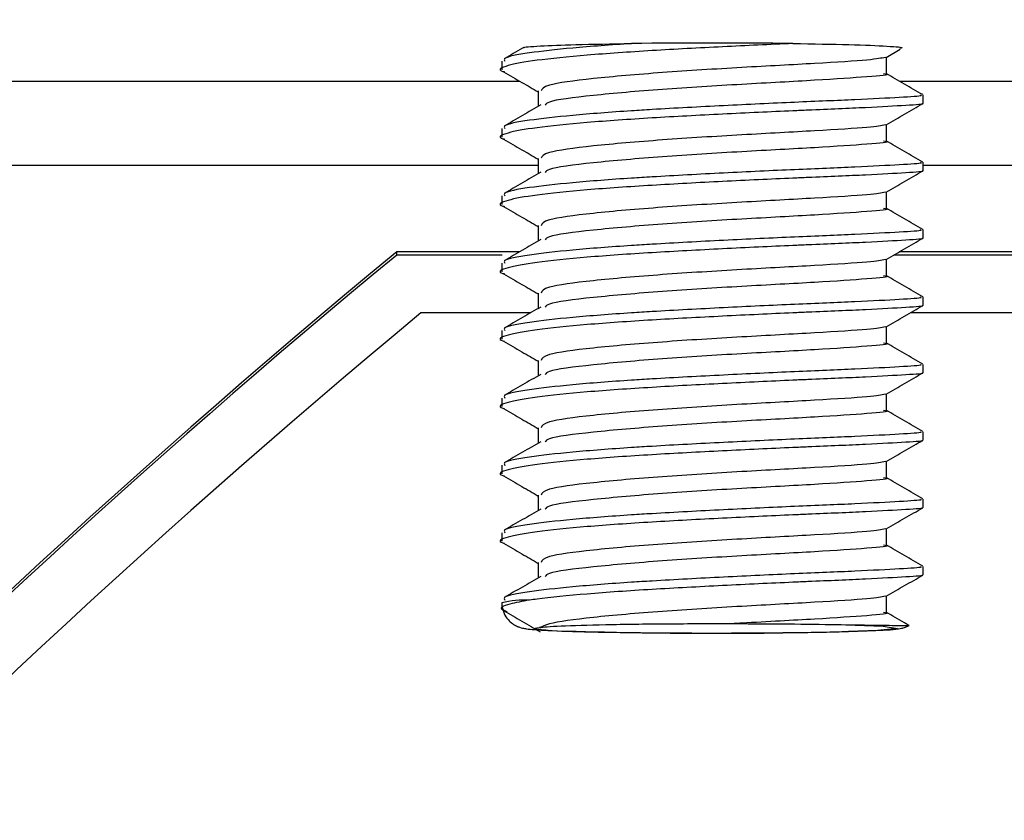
# Model space of a CAD drawing. Header units: millimetres. Extents: x -0.43 to 1.28, y -0.94 to 1.34.
# Tile 7 of 177: x 0.20339 to 0.21507, y -0.47387 to -0.46436. Entities that reach past the tile are written whole.
import ezdxf

# ---------------------------------------------------------------- set-up
doc = ezdxf.new("R2010")
doc.units = ezdxf.units.MM

msp = doc.modelspace()

# ---------------------------------------------------------------- linework, layer by layer
at = {"color": 7, "linetype": 'Continuous', "lineweight": 25}
for p, q in [((0.213672, -0.464811), (0.213839, -0.464714)), ((0.209109, -0.464856), (0.209109, -0.464956)), ((0.213676, -0.465006), (0.213676, -0.464809)), ((0.209542, -0.465209), (0.209542, -0.465392)), ((0.214109, -0.465356), (0.214109, -0.465256)), ((0.213676, -0.465806), (0.213676, -0.465608)), ((0.209109, -0.465656), (0.209109, -0.465756)), ((0.209542, -0.466009), (0.209542, -0.466192)), ((0.214109, -0.466156), (0.214109, -0.466056)), ((0.213676, -0.466606), (0.213676, -0.466408)), ((0.209109, -0.466456), (0.209109, -0.466556)), ((0.209542, -0.466808), (0.209542, -0.466991)), ((0.214109, -0.466956), (0.214109, -0.466855)), ((0.20932, -0.46712), (0.207862, -0.46712)), ((0.207862, -0.467158), (0.207862, -0.46712)), ((0.260651, -0.46712), (0.213827, -0.46712)), ((0.209113, -0.467158), (0.207862, -0.467158)), ((0.213676, -0.467405), (0.213676, -0.467208)), ((0.260651, -0.467158), (0.213763, -0.467158)), ((0.209109, -0.467255), (0.209109, -0.467355)), ((0.209542, -0.467608), (0.209542, -0.467791)), ((0.214109, -0.467755), (0.214109, -0.467655)), ((0.209454, -0.467843), (0.20815, -0.467843)), ((0.260331, -0.467843), (0.213961, -0.467843)), ((0.209109, -0.468055), (0.209109, -0.468155)), ((0.213676, -0.468205), (0.213676, -0.468008)), ((0.209542, -0.468408), (0.209542, -0.468591)), ((0.214109, -0.468555), (0.214109, -0.468455)), ((0.209109, -0.468855), (0.209109, -0.468955)), ((0.213676, -0.469005), (0.213676, -0.468807)), ((0.209542, -0.469207), (0.209542, -0.469391)), ((0.214109, -0.469355), (0.214109, -0.469255)), ((0.209109, -0.469654), (0.209109, -0.469755)), ((0.213676, -0.469805), (0.213676, -0.469607)), ((0.209542, -0.470007), (0.209542, -0.47019)), ((0.214109, -0.470154), (0.214109, -0.470054)), ((0.209109, -0.470454), (0.209109, -0.470554)), ((0.213676, -0.470604), (0.213676, -0.470407)), ((0.209542, -0.470807), (0.209542, -0.47099)), ((0.214109, -0.470954), (0.214109, -0.470854)), ((0.213676, -0.471404), (0.213676, -0.471206))]:
    msp.add_line(p, q, dxfattribs=at)
at = {"color": 250, "linetype": 'Continuous', "lineweight": 25}
for p, q in [((0.197091, -0.465094), (0.209325, -0.465094)), ((0.213832, -0.465094), (0.260651, -0.465094)), ((0.209542, -0.466094), (0.197013, -0.466094)), ((0.260651, -0.466094), (0.214109, -0.466094))]:
    msp.add_line(p, q, dxfattribs=at)
at = {"color": 250, "linetype": 'Continuous', "lineweight": 25, "flags": 128}
msp.add_lwpolyline([(0.213081, -0.471545), (0.213635, -0.471565), (0.213808, -0.47159), (0.213567, -0.471614), (0.213226, -0.471627)], dxfattribs=at)
at = {"color": 7, "linetype": 'Continuous', "lineweight": 25}
for centre, radius, start, end in [((0.211609, -0.5559), 0.0912601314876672, 89.400566, 90.601887), ((0.274109, -0.547343), 0.1033, 129.681739, 143.875272), ((0.211647, -0.412782), 0.0588658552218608, 268.064238, 271.5371)]:
    msp.add_arc(centre, radius, start, end, dxfattribs=at)
at = {"color": 250, "linetype": 'Continuous', "lineweight": 25}
msp.add_arc((0.209387, -0.47242), 0.0011656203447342, 87.487644, 103.782409, dxfattribs=at)
at = {"color": 7, "linetype": 'Continuous', "lineweight": 25}
for centre, end_param in [((0.274109, -0.547448), 0.9363901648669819), ((0.274109, -0.547485), 0.9132834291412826)]:
    msp.add_ellipse(centre, major_axis=(0, 0.1041356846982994), ratio=0.999657, start_param=0.6897994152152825, end_param=end_param, dxfattribs=at)
for points, knots in [([(0.2028966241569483, -0.3640652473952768), (0.2028966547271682, -0.3640651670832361), (0.2028966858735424, -0.3640650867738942), (0.2028967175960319, -0.3640650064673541), (0.3469567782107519, 0.000627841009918), (0.0640693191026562, -0.7287830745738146), (0.2028966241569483, -0.3640652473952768)], [0, 0, 0, 0, 2.6424386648e-06, 2.6424386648e-06, 2.6424386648e-06, 2.9008513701e-06, 2.9008513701e-06, 2.9008513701e-06, 2.9008513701e-06]), ([(0.212564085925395, -0.4646451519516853), (0.2122886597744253, -0.4646579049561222), (0.211741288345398, -0.4646832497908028), (0.210871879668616, -0.4647291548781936), (0.2100949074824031, -0.4647830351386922), (0.2094841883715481, -0.4648447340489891), (0.2091532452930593, -0.4649075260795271), (0.2090468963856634, -0.4649563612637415), (0.2091349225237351, -0.4649797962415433), (0.2091415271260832, -0.4649815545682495)], [0, 0, 0, 0, 0.1640411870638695, 0.326009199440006, 0.4909605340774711, 0.6565688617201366, 0.8200828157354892, 0.9865008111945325, 1, 1, 1, 1]), ([(0.2106506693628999, -0.4646451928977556), (0.2104053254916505, -0.4646629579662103), (0.2099172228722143, -0.4646983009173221), (0.2094004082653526, -0.4647579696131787), (0.2091180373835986, -0.4648111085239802), (0.2091396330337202, -0.4648447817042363), (0.2091468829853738, -0.4648560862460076)], [0, 0, 0, 0, 0.2812604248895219, 0.55955728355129, 0.8521374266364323, 1, 1, 1, 1]), ([(0.2093749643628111, -0.4646961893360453), (0.2093727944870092, -0.4646954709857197), (0.2093506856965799, -0.4646881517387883), (0.2095476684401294, -0.4646745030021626), (0.2099647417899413, -0.4646568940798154), (0.2104150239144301, -0.4646492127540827), (0.2106506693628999, -0.4646451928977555)], [0, 0, 0, 0, 0.033933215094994, 0.345744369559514, 0.6576094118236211, 1, 1, 1, 1]), ([(0.212564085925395, -0.4646451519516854), (0.2128006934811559, -0.4646491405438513), (0.2132742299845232, -0.4646571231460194), (0.2137028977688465, -0.4646759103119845), (0.2138974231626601, -0.4646919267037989), (0.2138432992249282, -0.4647006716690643), (0.2138319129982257, -0.4647025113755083)], [0, 0, 0, 0, 0.3109970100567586, 0.6224164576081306, 0.9205665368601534, 1, 1, 1, 1]), ([(0.2093719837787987, -0.4646910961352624), (0.2093661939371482, -0.4646944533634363), (0.2092880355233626, -0.464739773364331), (0.2092097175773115, -0.4647851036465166), (0.2091372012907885, -0.4648270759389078)], [0, 0, 0, 0, 0.0740782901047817, 1, 1, 1, 1]), ([(0.2136625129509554, -0.4648099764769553), (0.213615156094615, -0.4648200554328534), (0.2135168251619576, -0.4648409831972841), (0.2128633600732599, -0.4648815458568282), (0.2119709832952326, -0.464928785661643), (0.2109917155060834, -0.4649889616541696), (0.2101563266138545, -0.4650613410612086), (0.2096114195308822, -0.4651343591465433), (0.2095873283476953, -0.4651857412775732), (0.2095764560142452, -0.4652089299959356)], [0, 0, 0, 0, 0.1386385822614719, 0.2878666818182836, 0.4352121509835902, 0.5832894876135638, 0.731914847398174, 0.8790133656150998, 1, 1, 1, 1]), ([(0.2091305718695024, -0.4649815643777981), (0.2092030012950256, -0.4650234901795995), (0.2093404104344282, -0.4651030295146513), (0.2094776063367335, -0.4651825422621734), (0.2095424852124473, -0.4652201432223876)], [0, 0, 0, 0, 0.527107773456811, 1, 1, 1, 1]), ([(0.2136391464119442, -0.4650014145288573), (0.2136532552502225, -0.465003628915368), (0.2137421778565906, -0.4650175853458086), (0.2134824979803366, -0.4650398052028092), (0.2128756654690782, -0.465081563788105), (0.2119682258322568, -0.4651287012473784), (0.210990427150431, -0.4651888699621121), (0.210164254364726, -0.4652613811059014), (0.2096648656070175, -0.4653237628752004), (0.2096335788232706, -0.4653637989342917), (0.2096242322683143, -0.4653757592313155)], [0, 0, 0, 0, 0.0283483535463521, 0.1786688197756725, 0.331296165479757, 0.4819979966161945, 0.6334483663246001, 0.7854592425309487, 0.9359084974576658, 1, 1, 1, 1]), ([(0.2141057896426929, -0.4652527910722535), (0.2140332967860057, -0.4652108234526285), (0.2138883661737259, -0.4651269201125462), (0.2137433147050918, -0.46504280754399), (0.2136708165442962, -0.4650007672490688)], [0, 0, 0, 0, 0.5001900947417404, 1, 1, 1, 1]), ([(0.2140731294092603, -0.4652559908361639), (0.2140822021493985, -0.4652589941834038), (0.2141137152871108, -0.4652694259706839), (0.2138570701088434, -0.4652848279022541), (0.2133407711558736, -0.4653132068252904), (0.2125984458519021, -0.4653423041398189), (0.211748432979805, -0.4653827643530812), (0.211079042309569, -0.4654182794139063), (0.2104711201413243, -0.4654556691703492), (0.2099212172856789, -0.4654985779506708), (0.2093992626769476, -0.4655575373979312), (0.2091181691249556, -0.4656108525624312), (0.2091396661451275, -0.4656445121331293), (0.2091468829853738, -0.4656558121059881)], [0, 0, 0, 0, 0.043934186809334, 0.1526004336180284, 0.263588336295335, 0.3722906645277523, 0.4829975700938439, 0.5923717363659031, 0.6252346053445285, 0.7306412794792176, 0.8349373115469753, 0.944586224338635, 1, 1, 1, 1]), ([(0.2140964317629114, -0.4653587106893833), (0.2140990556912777, -0.4653592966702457), (0.2141350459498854, -0.4653673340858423), (0.2139261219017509, -0.4653800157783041), (0.2134717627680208, -0.465407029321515), (0.2129424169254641, -0.4654287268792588), (0.2123661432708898, -0.4654532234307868), (0.2117357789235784, -0.4654835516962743), (0.2108733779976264, -0.4655287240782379), (0.2100945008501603, -0.4655828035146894), (0.2094842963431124, -0.4656444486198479), (0.2091532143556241, -0.4657072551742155), (0.2090468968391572, -0.4657560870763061), (0.209134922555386, -0.4657795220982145), (0.2091415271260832, -0.46578128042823)], [0, 0, 0, 0, 0.0083041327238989, 0.1139009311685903, 0.2216321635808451, 0.3277235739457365, 0.3521900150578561, 0.4584575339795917, 0.5633820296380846, 0.6702391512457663, 0.777521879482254, 0.8834478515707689, 0.9912550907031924, 1, 1, 1, 1]), ([(0.213672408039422, -0.4656106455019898), (0.2137448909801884, -0.4655686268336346), (0.213889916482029, -0.4654845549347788), (0.2140347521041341, -0.4654006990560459), (0.2141071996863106, -0.4653587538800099)], [0, 0, 0, 0, 0.4997944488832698, 1, 1, 1, 1]), ([(0.2095715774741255, -0.4653750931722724), (0.2094992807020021, -0.4654170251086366), (0.2093546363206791, -0.4655009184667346), (0.209209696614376, -0.4655848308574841), (0.2091372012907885, -0.4656268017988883)], [0, 0, 0, 0, 0.4998242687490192, 1, 1, 1, 1]), ([(0.2136625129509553, -0.4656097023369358), (0.2136151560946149, -0.4656197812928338), (0.2135168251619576, -0.4656407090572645), (0.2128633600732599, -0.4656812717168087), (0.2119709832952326, -0.4657285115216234), (0.2109917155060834, -0.4657886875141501), (0.2101563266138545, -0.4658610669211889), (0.2096114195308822, -0.4659340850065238), (0.2095873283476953, -0.4659854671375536), (0.2095764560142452, -0.466008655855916)], [0, 0, 0, 0, 0.1386385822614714, 0.2878666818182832, 0.43521215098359, 0.5832894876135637, 0.7319148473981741, 0.8790133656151, 1, 1, 1, 1]), ([(0.2091305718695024, -0.4657812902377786), (0.2092030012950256, -0.46582321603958), (0.2093404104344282, -0.4659027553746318), (0.2094776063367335, -0.4659822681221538), (0.2095424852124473, -0.466019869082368)], [0, 0, 0, 0, 0.5271077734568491, 1, 1, 1, 1]), ([(0.2136391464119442, -0.4658011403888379), (0.2136532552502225, -0.4658033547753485), (0.2137421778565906, -0.4658173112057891), (0.2134824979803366, -0.4658395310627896), (0.2128756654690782, -0.4658812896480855), (0.2119682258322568, -0.4659284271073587), (0.210990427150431, -0.4659885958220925), (0.210164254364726, -0.4660611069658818), (0.2096648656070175, -0.4661234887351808), (0.2096335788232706, -0.4661635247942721), (0.2096242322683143, -0.4661754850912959)], [0, 0, 0, 0, 0.0283483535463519, 0.1786688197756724, 0.3312961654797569, 0.4819979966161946, 0.6334483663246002, 0.7854592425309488, 0.9359084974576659, 1, 1, 1, 1]), ([(0.2141057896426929, -0.466052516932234), (0.2140332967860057, -0.466010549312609), (0.2138883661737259, -0.4659266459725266), (0.2137433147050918, -0.4658425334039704), (0.2136708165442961, -0.4658004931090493)], [0, 0, 0, 0, 0.5001900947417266, 1, 1, 1, 1]), ([(0.2140731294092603, -0.4660557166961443), (0.2140822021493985, -0.4660587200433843), (0.2141137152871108, -0.4660691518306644), (0.2138570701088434, -0.4660845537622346), (0.2133407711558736, -0.4661129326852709), (0.2125984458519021, -0.4661420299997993), (0.211748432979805, -0.4661824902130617), (0.211079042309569, -0.4662180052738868), (0.2104711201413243, -0.4662553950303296), (0.2099212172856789, -0.4662983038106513), (0.2093992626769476, -0.4663572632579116), (0.2091181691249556, -0.4664105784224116), (0.2091396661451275, -0.4664442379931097), (0.2091468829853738, -0.4664555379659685)], [0, 0, 0, 0, 0.043934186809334, 0.1526004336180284, 0.263588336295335, 0.3722906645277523, 0.4829975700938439, 0.5923717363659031, 0.6252346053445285, 0.7306412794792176, 0.8349373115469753, 0.944586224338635, 1, 1, 1, 1]), ([(0.2140964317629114, -0.4661584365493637), (0.2140990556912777, -0.4661590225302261), (0.2141350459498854, -0.4661670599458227), (0.2139261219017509, -0.4661797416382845), (0.2134717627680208, -0.4662067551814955), (0.2129424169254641, -0.4662284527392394), (0.2123661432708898, -0.4662529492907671), (0.2117357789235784, -0.4662832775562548), (0.2108733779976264, -0.4663284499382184), (0.2100945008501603, -0.4663825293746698), (0.2094842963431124, -0.4664441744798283), (0.2091532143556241, -0.4665069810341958), (0.2090468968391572, -0.4665558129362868), (0.209134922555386, -0.4665792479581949), (0.2091415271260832, -0.4665810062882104)], [0, 0, 0, 0, 0.0083041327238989, 0.1139009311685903, 0.2216321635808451, 0.3277235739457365, 0.3521900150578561, 0.4584575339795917, 0.5633820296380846, 0.6702391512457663, 0.777521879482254, 0.8834478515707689, 0.9912550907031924, 1, 1, 1, 1]), ([(0.2095715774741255, -0.4661748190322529), (0.2094992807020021, -0.4662167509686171), (0.2093546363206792, -0.466300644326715), (0.209209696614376, -0.4663845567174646), (0.2091372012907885, -0.4664265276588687)], [0, 0, 0, 0, 0.499824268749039, 1, 1, 1, 1]), ([(0.213672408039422, -0.4664103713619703), (0.2137448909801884, -0.4663683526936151), (0.213889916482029, -0.4662842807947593), (0.2140347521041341, -0.4662004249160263), (0.2141071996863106, -0.4661584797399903)], [0, 0, 0, 0, 0.499794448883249, 1, 1, 1, 1]), ([(0.2136625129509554, -0.4664094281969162), (0.213615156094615, -0.4664195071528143), (0.2135168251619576, -0.4664404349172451), (0.2128633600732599, -0.4664809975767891), (0.2119709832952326, -0.4665282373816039), (0.2109917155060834, -0.4665884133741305), (0.2101563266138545, -0.4666607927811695), (0.2096114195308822, -0.4667338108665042), (0.2095873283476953, -0.4667851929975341), (0.2095764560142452, -0.4668083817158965)], [0, 0, 0, 0, 0.1386385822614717, 0.2878666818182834, 0.4352121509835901, 0.5832894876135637, 0.731914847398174, 0.8790133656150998, 1, 1, 1, 1]), ([(0.2091305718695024, -0.466581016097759), (0.2092030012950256, -0.4666229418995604), (0.2093404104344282, -0.4667024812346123), (0.2094776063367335, -0.4667819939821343), (0.2095424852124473, -0.4668195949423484)], [0, 0, 0, 0, 0.5271077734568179, 0.9999999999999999, 0.9999999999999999, 0.9999999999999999, 0.9999999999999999]), ([(0.2136391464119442, -0.4666008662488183), (0.2136532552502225, -0.4666030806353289), (0.2137421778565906, -0.4666170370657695), (0.2134824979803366, -0.4666392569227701), (0.2128756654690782, -0.4666810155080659), (0.2119682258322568, -0.4667281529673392), (0.210990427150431, -0.466788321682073), (0.210164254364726, -0.4668608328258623), (0.2096648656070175, -0.4669232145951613), (0.2096335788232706, -0.4669632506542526), (0.2096242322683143, -0.4669752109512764)], [0, 0, 0, 0, 0.0283483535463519, 0.1786688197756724, 0.3312961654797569, 0.4819979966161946, 0.6334483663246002, 0.7854592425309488, 0.9359084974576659, 1, 1, 1, 1]), ([(0.2141057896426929, -0.4668522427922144), (0.2140332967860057, -0.4668102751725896), (0.2138883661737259, -0.4667263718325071), (0.2137433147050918, -0.4666422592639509), (0.2136708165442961, -0.4666002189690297)], [0, 0, 0, 0, 0.5001900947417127, 1, 1, 1, 1]), ([(0.2140731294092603, -0.4668554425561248), (0.2140822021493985, -0.4668584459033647), (0.2141137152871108, -0.4668688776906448), (0.2138570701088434, -0.466884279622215), (0.2133407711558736, -0.4669126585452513), (0.2125984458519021, -0.4669417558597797), (0.211748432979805, -0.4669822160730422), (0.2110790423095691, -0.4670177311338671), (0.2104711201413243, -0.4670551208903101), (0.2099212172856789, -0.4670980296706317), (0.2093992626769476, -0.467156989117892), (0.2091181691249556, -0.4672103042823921), (0.2091396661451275, -0.4672439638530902), (0.2091468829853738, -0.467255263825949)], [0, 0, 0, 0, 0.0439341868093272, 0.1526004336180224, 0.2635883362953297, 0.3722906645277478, 0.4829975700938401, 0.5923717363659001, 0.6252346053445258, 0.7306412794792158, 0.8349373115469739, 0.9445862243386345, 0.9999999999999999, 0.9999999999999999, 0.9999999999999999, 0.9999999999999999]), ([(0.2140964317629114, -0.4669581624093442), (0.2140990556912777, -0.4669587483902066), (0.2141350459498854, -0.4669667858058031), (0.2139261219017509, -0.4669794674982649), (0.2134717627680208, -0.467006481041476), (0.2129424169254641, -0.4670281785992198), (0.2123661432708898, -0.4670526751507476), (0.2117357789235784, -0.4670830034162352), (0.2108733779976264, -0.4671281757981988), (0.2100945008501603, -0.4671822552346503), (0.2094842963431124, -0.4672439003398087), (0.209153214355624, -0.4673067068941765), (0.2090468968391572, -0.4673555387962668), (0.209134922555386, -0.4673789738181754), (0.2091415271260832, -0.4673807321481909)], [0, 0, 0, 0, 0.0083041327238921, 0.1139009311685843, 0.2216321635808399, 0.327723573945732, 0.3521900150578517, 0.4584575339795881, 0.5633820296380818, 0.6702391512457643, 0.7775218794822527, 0.8834478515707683, 0.9912550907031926, 1, 1, 1, 1]), ([(0.2095715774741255, -0.4669745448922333), (0.2094992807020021, -0.4670164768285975), (0.2093546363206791, -0.4671003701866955), (0.209209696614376, -0.467184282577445), (0.2091372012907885, -0.4672262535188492)], [0, 0, 0, 0, 0.4998242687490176, 1, 1, 1, 1]), ([(0.213672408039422, -0.4672100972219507), (0.2137448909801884, -0.4671680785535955), (0.213889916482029, -0.4670840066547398), (0.2140347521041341, -0.4670001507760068), (0.2141071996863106, -0.4669582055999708)], [0, 0, 0, 0, 0.4997944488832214, 1, 1, 1, 1]), ([(0.2136625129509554, -0.4672091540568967), (0.213615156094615, -0.4672192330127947), (0.2135168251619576, -0.4672401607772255), (0.2128633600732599, -0.4672807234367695), (0.2119709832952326, -0.4673279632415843), (0.2109917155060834, -0.4673881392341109), (0.2101563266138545, -0.4674605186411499), (0.2096114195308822, -0.4675335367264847), (0.2095873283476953, -0.4675849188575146), (0.2095764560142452, -0.4676081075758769)], [0, 0, 0, 0, 0.1386385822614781, 0.2878666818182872, 0.4352121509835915, 0.5832894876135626, 0.7319148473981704, 0.8790133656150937, 1, 1, 1, 1]), ([(0.2091305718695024, -0.4673807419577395), (0.2092030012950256, -0.4674226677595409), (0.2093404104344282, -0.4675022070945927), (0.2094776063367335, -0.4675817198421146), (0.2095424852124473, -0.4676193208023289)], [0, 0, 0, 0, 0.5271077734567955, 1, 1, 1, 1]), ([(0.2136391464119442, -0.4674005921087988), (0.2136532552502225, -0.4674028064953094), (0.2137421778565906, -0.4674167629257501), (0.2134824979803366, -0.4674389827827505), (0.2128756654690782, -0.4674807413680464), (0.2119682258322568, -0.4675278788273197), (0.210990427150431, -0.4675880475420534), (0.210164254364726, -0.4676605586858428), (0.2096648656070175, -0.4677229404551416), (0.2096335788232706, -0.467762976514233), (0.2096242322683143, -0.4677749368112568)], [0, 0, 0, 0, 0.0283483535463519, 0.1786688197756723, 0.3312961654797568, 0.4819979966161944, 0.6334483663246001, 0.7854592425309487, 0.9359084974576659, 1, 1, 1, 1]), ([(0.2141057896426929, -0.4676519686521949), (0.2140332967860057, -0.4676100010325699), (0.2138883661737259, -0.4675260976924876), (0.2137433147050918, -0.4674419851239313), (0.2136708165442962, -0.4673999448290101)], [0, 0, 0, 0, 0.5001900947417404, 1, 1, 1, 1]), ([(0.2140731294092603, -0.4676551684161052), (0.2140822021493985, -0.4676581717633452), (0.2141137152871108, -0.4676686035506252), (0.2138570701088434, -0.4676840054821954), (0.2133407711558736, -0.4677123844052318), (0.2125984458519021, -0.4677414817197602), (0.211748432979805, -0.4677819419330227), (0.211079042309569, -0.4678174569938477), (0.2104711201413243, -0.4678548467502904), (0.2099212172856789, -0.4678977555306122), (0.2093992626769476, -0.4679567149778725), (0.2091181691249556, -0.4680100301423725), (0.2091396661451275, -0.4680436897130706), (0.2091468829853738, -0.4680549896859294)], [0, 0, 0, 0, 0.0439341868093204, 0.1526004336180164, 0.2635883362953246, 0.3722906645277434, 0.4829975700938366, 0.5923717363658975, 0.6252346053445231, 0.7306412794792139, 0.8349373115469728, 0.9445862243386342, 1, 1, 1, 1]), ([(0.2140964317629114, -0.4677578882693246), (0.2140990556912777, -0.467758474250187), (0.2141350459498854, -0.4677665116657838), (0.2139261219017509, -0.4677791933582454), (0.2134717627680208, -0.4678062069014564), (0.2129424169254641, -0.4678279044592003), (0.2123661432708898, -0.467852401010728), (0.2117357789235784, -0.4678827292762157), (0.2108733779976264, -0.4679279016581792), (0.2100945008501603, -0.4679819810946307), (0.2094842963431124, -0.4680436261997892), (0.209153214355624, -0.4681064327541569), (0.2090468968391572, -0.4681552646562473), (0.209134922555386, -0.4681786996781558), (0.2091415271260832, -0.4681804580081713)], [0, 0, 0, 0, 0.0083041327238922, 0.1139009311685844, 0.2216321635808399, 0.327723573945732, 0.3521900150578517, 0.4584575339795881, 0.5633820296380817, 0.6702391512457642, 0.7775218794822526, 0.8834478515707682, 0.9912550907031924, 1, 1, 1, 1]), ([(0.2095715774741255, -0.4677742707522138), (0.2094992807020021, -0.467816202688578), (0.2093546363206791, -0.4679000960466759), (0.209209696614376, -0.4679840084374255), (0.2091372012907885, -0.4680259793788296)], [0, 0, 0, 0, 0.499824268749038, 1, 1, 1, 1]), ([(0.213672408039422, -0.4680098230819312), (0.2137448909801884, -0.467967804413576), (0.213889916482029, -0.4678837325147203), (0.2140347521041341, -0.4677998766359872), (0.2141071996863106, -0.4677579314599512)], [0, 0, 0, 0, 0.4997944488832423, 1, 1, 1, 1]), ([(0.2136625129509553, -0.4680088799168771), (0.213615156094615, -0.4680189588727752), (0.2135168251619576, -0.4680398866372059), (0.2128633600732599, -0.46808044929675), (0.2119709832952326, -0.4681276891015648), (0.2109917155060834, -0.4681878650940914), (0.2101563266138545, -0.4682602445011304), (0.2096114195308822, -0.4683332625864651), (0.2095873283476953, -0.468384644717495), (0.2095764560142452, -0.4684078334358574)], [0, 0, 0, 0, 0.1386385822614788, 0.2878666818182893, 0.4352121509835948, 0.5832894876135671, 0.7319148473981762, 0.8790133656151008, 1, 1, 1, 1]), ([(0.2091305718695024, -0.4681804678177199), (0.2092030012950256, -0.4682223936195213), (0.2093404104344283, -0.4683019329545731), (0.2094776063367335, -0.4683814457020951), (0.2095424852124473, -0.4684190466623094)], [0, 0, 0, 0, 0.5271077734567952, 1, 1, 1, 1]), ([(0.2136391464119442, -0.4682003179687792), (0.2136532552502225, -0.4682025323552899), (0.2137421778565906, -0.4682164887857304), (0.2134824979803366, -0.468238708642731), (0.2128756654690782, -0.4682804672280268), (0.2119682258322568, -0.4683276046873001), (0.210990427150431, -0.4683877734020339), (0.210164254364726, -0.4684602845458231), (0.2096648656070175, -0.4685226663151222), (0.2096335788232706, -0.4685627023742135), (0.2096242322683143, -0.4685746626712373)], [0, 0, 0, 0, 0.0283483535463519, 0.1786688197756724, 0.3312961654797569, 0.4819979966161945, 0.6334483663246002, 0.7854592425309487, 0.9359084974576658, 0.9999999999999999, 0.9999999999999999, 0.9999999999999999, 0.9999999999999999]), ([(0.2141057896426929, -0.4684516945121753), (0.2140332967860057, -0.4684097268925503), (0.2138883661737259, -0.468325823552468), (0.2137433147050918, -0.4682417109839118), (0.2136708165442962, -0.4681996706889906)], [0, 0, 0, 0, 0.5001900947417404, 1, 1, 1, 1]), ([(0.2140731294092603, -0.4684548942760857), (0.2140822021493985, -0.4684578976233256), (0.2141137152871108, -0.4684683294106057), (0.2138570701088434, -0.4684837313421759), (0.2133407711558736, -0.4685121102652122), (0.2125984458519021, -0.4685412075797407), (0.211748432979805, -0.468581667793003), (0.2110790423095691, -0.4686171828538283), (0.2104711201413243, -0.4686545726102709), (0.2099212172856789, -0.4686974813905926), (0.2093992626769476, -0.4687564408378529), (0.2091181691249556, -0.4688097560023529), (0.2091396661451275, -0.4688434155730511), (0.2091468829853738, -0.4688547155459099)], [0, 0, 0, 0, 0.0439341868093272, 0.1526004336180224, 0.2635883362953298, 0.3722906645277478, 0.4829975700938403, 0.5923717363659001, 0.6252346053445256, 0.7306412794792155, 0.8349373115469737, 0.9445862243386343, 1, 1, 1, 1]), ([(0.2140964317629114, -0.4685576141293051), (0.2140990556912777, -0.4685582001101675), (0.2141350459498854, -0.4685662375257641), (0.2139261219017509, -0.4685789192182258), (0.2134717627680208, -0.4686059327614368), (0.2129424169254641, -0.4686276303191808), (0.2123661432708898, -0.4686521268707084), (0.2117357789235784, -0.4686824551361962), (0.2108733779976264, -0.4687276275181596), (0.2100945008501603, -0.4687817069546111), (0.2094842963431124, -0.4688433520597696), (0.2091532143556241, -0.4689061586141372), (0.2090468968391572, -0.4689549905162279), (0.209134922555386, -0.4689784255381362), (0.2091415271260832, -0.4689801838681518)], [0, 0, 0, 0, 0.0083041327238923, 0.1139009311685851, 0.2216321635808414, 0.3277235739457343, 0.3521900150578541, 0.4584575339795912, 0.5633820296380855, 0.6702391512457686, 0.7775218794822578, 0.8834478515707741, 0.9912550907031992, 1, 1, 1, 1]), ([(0.2095715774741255, -0.4685739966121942), (0.2094992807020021, -0.4686159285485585), (0.2093546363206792, -0.4686998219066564), (0.209209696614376, -0.4687837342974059), (0.2091372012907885, -0.4688257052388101)], [0, 0, 0, 0, 0.4998242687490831, 1, 1, 1, 1]), ([(0.213672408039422, -0.4688095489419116), (0.2137448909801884, -0.4687675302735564), (0.213889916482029, -0.4686834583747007), (0.2140347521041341, -0.4685996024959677), (0.2141071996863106, -0.4685576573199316)], [0, 0, 0, 0, 0.4997944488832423, 1, 1, 1, 1]), ([(0.2136625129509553, -0.4688086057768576), (0.213615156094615, -0.4688186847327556), (0.2135168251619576, -0.4688396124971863), (0.2128633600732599, -0.4688801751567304), (0.2119709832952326, -0.4689274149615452), (0.2109917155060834, -0.4689875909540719), (0.2101563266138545, -0.4690599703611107), (0.2096114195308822, -0.4691329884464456), (0.2095873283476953, -0.4691843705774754), (0.2095764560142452, -0.4692075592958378)], [0, 0, 0, 0, 0.1386385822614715, 0.2878666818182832, 0.43521215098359, 0.5832894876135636, 0.7319148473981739, 0.8790133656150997, 1, 1, 1, 1]), ([(0.2091305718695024, -0.4689801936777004), (0.2092030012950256, -0.4690221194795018), (0.2093404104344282, -0.4691016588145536), (0.2094776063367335, -0.4691811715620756), (0.2095424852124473, -0.4692187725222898)], [0, 0, 0, 0, 0.5271077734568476, 1, 1, 1, 1]), ([(0.2136391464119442, -0.4690000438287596), (0.2136532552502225, -0.4690022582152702), (0.2137421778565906, -0.4690162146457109), (0.2134824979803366, -0.4690384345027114), (0.2128756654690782, -0.4690801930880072), (0.2119682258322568, -0.4691273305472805), (0.210990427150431, -0.4691874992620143), (0.210164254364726, -0.4692600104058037), (0.2096648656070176, -0.4693223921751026), (0.2096335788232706, -0.4693624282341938), (0.2096242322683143, -0.4693743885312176)], [0, 0, 0, 0, 0.0283483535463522, 0.178668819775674, 0.33129616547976, 0.4819979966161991, 0.6334483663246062, 0.785459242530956, 0.9359084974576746, 1, 1, 1, 1]), ([(0.2141057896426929, -0.4692514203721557), (0.2140332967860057, -0.4692094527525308), (0.2138883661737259, -0.4691255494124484), (0.2137433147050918, -0.4690414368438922), (0.2136708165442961, -0.468999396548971)], [0, 0, 0, 0, 0.5001900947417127, 1, 1, 1, 1]), ([(0.2140731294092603, -0.4692546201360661), (0.2140822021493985, -0.469257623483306), (0.2141137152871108, -0.4692680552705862), (0.2138570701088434, -0.4692834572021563), (0.2133407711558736, -0.4693118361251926), (0.2125984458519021, -0.4693409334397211), (0.211748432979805, -0.4693813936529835), (0.2110790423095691, -0.4694169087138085), (0.2104711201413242, -0.4694542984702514), (0.2099212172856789, -0.469497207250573), (0.2093992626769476, -0.4695561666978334), (0.2091181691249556, -0.4696094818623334), (0.2091396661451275, -0.4696431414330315), (0.2091468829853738, -0.4696544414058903)], [0, 0, 0, 0, 0.0439341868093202, 0.1526004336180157, 0.2635883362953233, 0.3722906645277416, 0.4829975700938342, 0.5923717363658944, 0.6252346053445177, 0.7306412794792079, 0.8349373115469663, 0.944586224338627, 1, 1, 1, 1]), ([(0.2140964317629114, -0.4693573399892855), (0.2140990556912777, -0.4693579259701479), (0.2141350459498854, -0.4693659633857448), (0.2139261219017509, -0.4693786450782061), (0.2134717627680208, -0.4694056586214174), (0.2129424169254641, -0.4694273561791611), (0.2123661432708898, -0.4694518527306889), (0.2117357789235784, -0.4694821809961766), (0.2108733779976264, -0.4695273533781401), (0.2100945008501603, -0.4695814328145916), (0.2094842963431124, -0.4696430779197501), (0.2091532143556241, -0.4697058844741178), (0.2090468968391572, -0.4697547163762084), (0.209134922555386, -0.4697781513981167), (0.2091415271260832, -0.4697799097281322)], [0, 0, 0, 0, 0.0083041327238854, 0.1139009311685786, 0.2216321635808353, 0.3277235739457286, 0.3521900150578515, 0.458457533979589, 0.5633820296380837, 0.6702391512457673, 0.7775218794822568, 0.8834478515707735, 0.991255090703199, 1, 1, 1, 1]), ([(0.2095715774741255, -0.4693737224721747), (0.2094992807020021, -0.4694156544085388), (0.2093546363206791, -0.4694995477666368), (0.209209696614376, -0.4695834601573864), (0.2091372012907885, -0.4696254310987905)], [0, 0, 0, 0, 0.4998242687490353, 1, 1, 1, 1]), ([(0.213672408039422, -0.469609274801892), (0.2137448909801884, -0.4695672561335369), (0.213889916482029, -0.4694831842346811), (0.2140347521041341, -0.4693993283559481), (0.2141071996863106, -0.469357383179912)], [0, 0, 0, 0, 0.4997944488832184, 1, 1, 1, 1]), ([(0.2136625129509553, -0.469608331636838), (0.213615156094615, -0.4696184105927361), (0.2135168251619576, -0.4696393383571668), (0.2128633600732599, -0.4696799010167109), (0.2119709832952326, -0.4697271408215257), (0.2109917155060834, -0.4697873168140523), (0.2101563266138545, -0.4698596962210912), (0.2096114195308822, -0.469932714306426), (0.2095873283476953, -0.4699840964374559), (0.2095764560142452, -0.4700072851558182)], [0, 0, 0, 0, 0.1386385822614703, 0.2878666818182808, 0.4352121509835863, 0.5832894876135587, 0.7319148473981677, 0.8790133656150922, 1, 1, 1, 1]), ([(0.2091305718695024, -0.4697799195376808), (0.2092030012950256, -0.4698218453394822), (0.2093404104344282, -0.4699013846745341), (0.2094776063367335, -0.469980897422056), (0.2095424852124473, -0.4700184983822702)], [0, 0, 0, 0, 0.527107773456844, 1, 1, 1, 1]), ([(0.2136391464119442, -0.46979976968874), (0.2136532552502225, -0.4698019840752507), (0.2137421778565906, -0.4698159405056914), (0.2134824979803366, -0.4698381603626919), (0.2128756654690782, -0.4698799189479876), (0.2119682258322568, -0.469927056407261), (0.210990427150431, -0.4699872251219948), (0.210164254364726, -0.470059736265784), (0.2096648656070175, -0.4701221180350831), (0.2096335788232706, -0.4701621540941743), (0.2096242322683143, -0.4701741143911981)], [0, 0, 0, 0, 0.0283483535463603, 0.1786688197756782, 0.3312961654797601, 0.4819979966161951, 0.6334483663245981, 0.7854592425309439, 0.9359084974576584, 0.9999999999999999, 0.9999999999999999, 0.9999999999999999, 0.9999999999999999]), ([(0.2141057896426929, -0.4700511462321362), (0.2140332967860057, -0.4700091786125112), (0.2138883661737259, -0.4699252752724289), (0.2137433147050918, -0.4698411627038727), (0.2136708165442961, -0.4697991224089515)], [0, 0, 0, 0, 0.5001900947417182, 1, 1, 1, 1]), ([(0.2140964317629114, -0.470157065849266), (0.2140990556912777, -0.4701576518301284), (0.2141350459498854, -0.470165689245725), (0.2139261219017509, -0.4701783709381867), (0.2134717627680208, -0.4702053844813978), (0.2129424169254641, -0.4702270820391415), (0.2123661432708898, -0.4702515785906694), (0.2117357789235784, -0.470281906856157), (0.2108733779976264, -0.4703270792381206), (0.2100945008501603, -0.4703811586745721), (0.2094842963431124, -0.4704428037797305), (0.2091532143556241, -0.4705056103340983), (0.2090468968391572, -0.4705544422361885), (0.209134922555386, -0.4705778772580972), (0.2091415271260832, -0.4705796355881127)], [0, 0, 0, 0, 0.0083041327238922, 0.113900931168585, 0.2216321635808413, 0.3277235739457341, 0.352190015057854, 0.458457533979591, 0.5633820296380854, 0.6702391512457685, 0.7775218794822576, 0.8834478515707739, 0.991255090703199, 1, 1, 1, 1]), ([(0.2140731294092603, -0.4700543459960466), (0.2140822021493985, -0.4700573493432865), (0.2141137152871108, -0.4700677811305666), (0.2138570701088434, -0.4700831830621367), (0.2133407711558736, -0.4701115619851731), (0.2125984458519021, -0.4701406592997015), (0.211748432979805, -0.4701811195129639), (0.2110790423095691, -0.4702166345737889), (0.2104711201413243, -0.4702540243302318), (0.2099212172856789, -0.4702969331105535), (0.2093992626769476, -0.4703558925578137), (0.2091181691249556, -0.4704092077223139), (0.2091396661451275, -0.4704428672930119), (0.2091468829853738, -0.4704541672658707)], [0, 0, 0, 0, 0.0439341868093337, 0.1526004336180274, 0.2635883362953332, 0.3722906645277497, 0.4829975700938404, 0.5923717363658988, 0.6252346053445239, 0.7306412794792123, 0.834937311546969, 0.944586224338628, 1, 1, 1, 1]), ([(0.213672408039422, -0.4704090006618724), (0.2137448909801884, -0.4703669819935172), (0.213889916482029, -0.4702829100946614), (0.2140347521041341, -0.4701990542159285), (0.2141071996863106, -0.4701571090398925)], [0, 0, 0, 0, 0.499794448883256, 1, 1, 1, 1]), ([(0.2095715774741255, -0.4701734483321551), (0.2094992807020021, -0.4702153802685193), (0.2093546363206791, -0.4702992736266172), (0.209209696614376, -0.4703831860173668), (0.2091372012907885, -0.470425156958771)], [0, 0, 0, 0, 0.4998242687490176, 1, 1, 1, 1]), ([(0.2136625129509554, -0.4704080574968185), (0.213615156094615, -0.4704181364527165), (0.2135168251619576, -0.4704390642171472), (0.2128633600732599, -0.4704796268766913), (0.2119709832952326, -0.4705268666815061), (0.2109917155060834, -0.4705870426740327), (0.2101563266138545, -0.4706594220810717), (0.2096114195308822, -0.4707324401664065), (0.2095873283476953, -0.4707838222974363), (0.2095764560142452, -0.4708070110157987)], [0, 0, 0, 0, 0.1386385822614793, 0.2878666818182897, 0.4352121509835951, 0.5832894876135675, 0.7319148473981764, 0.8790133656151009, 1, 1, 1, 1]), ([(0.2091305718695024, -0.4705796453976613), (0.2092030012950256, -0.4706215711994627), (0.2093404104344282, -0.4707011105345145), (0.2094776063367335, -0.4707806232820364), (0.2095424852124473, -0.4708182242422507)], [0, 0, 0, 0, 0.5271077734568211, 1, 1, 1, 1]), ([(0.2136391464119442, -0.4705994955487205), (0.2136532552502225, -0.4706017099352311), (0.2137421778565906, -0.4706156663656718), (0.2134824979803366, -0.4706378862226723), (0.2128756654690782, -0.4706796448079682), (0.2119682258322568, -0.4707267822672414), (0.210990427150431, -0.4707869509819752), (0.210164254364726, -0.4708594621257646), (0.2096648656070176, -0.4709218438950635), (0.2096335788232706, -0.4709618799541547), (0.2096242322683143, -0.4709738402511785)], [0, 0, 0, 0, 0.0283483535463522, 0.178668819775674, 0.33129616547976, 0.481997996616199, 0.6334483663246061, 0.7854592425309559, 0.9359084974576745, 0.9999999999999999, 0.9999999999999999, 0.9999999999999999, 0.9999999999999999]), ([(0.2141057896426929, -0.4708508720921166), (0.2140332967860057, -0.4708089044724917), (0.2138883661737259, -0.4707250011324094), (0.2137433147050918, -0.4706408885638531), (0.2136708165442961, -0.4705988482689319)], [0, 0, 0, 0, 0.5001900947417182, 1, 1, 1, 1]), ([(0.2140731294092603, -0.470854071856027), (0.2140822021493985, -0.4708570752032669), (0.2141137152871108, -0.470867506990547), (0.2138570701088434, -0.4708829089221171), (0.2133407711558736, -0.4709112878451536), (0.2125984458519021, -0.470940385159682), (0.211748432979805, -0.4709808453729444), (0.2110790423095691, -0.4710163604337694), (0.2104711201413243, -0.4710537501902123), (0.2099212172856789, -0.471096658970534), (0.2093992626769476, -0.4711556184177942), (0.2091181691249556, -0.4712089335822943), (0.2091396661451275, -0.4712425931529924), (0.2091468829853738, -0.4712538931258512)], [0, 0, 0, 0, 0.0439341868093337, 0.1526004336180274, 0.2635883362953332, 0.3722906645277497, 0.4829975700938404, 0.5923717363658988, 0.6252346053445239, 0.7306412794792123, 0.834937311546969, 0.944586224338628, 1, 1, 1, 1]), ([(0.2095715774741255, -0.4709731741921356), (0.2094992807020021, -0.4710151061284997), (0.2093546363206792, -0.4710989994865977), (0.209209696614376, -0.4711829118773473), (0.2091372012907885, -0.4712248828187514)], [0, 0, 0, 0, 0.4998242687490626, 1, 1, 1, 1]), ([(0.2140964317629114, -0.4709567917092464), (0.2140990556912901, -0.4709573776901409), (0.2141350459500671, -0.4709654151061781), (0.2139261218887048, -0.4709780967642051), (0.213471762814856, -0.4710051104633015), (0.2129424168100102, -0.471026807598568), (0.2123661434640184, -0.4710513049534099), (0.2117357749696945, -0.47108162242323), (0.2108733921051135, -0.4711268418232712), (0.2100944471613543, -0.4711807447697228), (0.2096453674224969, -0.4712266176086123), (0.2094677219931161, -0.4712511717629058), (0.2094380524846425, -0.4712552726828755)], [0, 0, 0, 0, 0.0103927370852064, 0.1425485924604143, 0.2773757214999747, 0.4101505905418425, 0.440770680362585, 0.5737659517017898, 0.7050804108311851, 0.8388135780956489, 0.9730793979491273, 1, 1, 1, 1]), ([(0.213672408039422, -0.4712087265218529), (0.2137448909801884, -0.4711667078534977), (0.213889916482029, -0.4710826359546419), (0.2140347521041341, -0.470998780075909), (0.2141071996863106, -0.4709568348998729)], [0, 0, 0, 0, 0.4997944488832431, 1, 1, 1, 1]), ([(0.2136625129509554, -0.4712077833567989), (0.2136151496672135, -0.4712178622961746), (0.2135168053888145, -0.4712387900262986), (0.2128634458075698, -0.4712793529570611), (0.211970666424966, -0.4713265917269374), (0.2109929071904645, -0.4713867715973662), (0.2101518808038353, -0.4714591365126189), (0.2096831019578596, -0.4715243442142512), (0.209590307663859, -0.4715664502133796), (0.2095586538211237, -0.4715808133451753)], [0, 0, 0, 0, 0.1451454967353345, 0.3013775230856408, 0.455638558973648, 0.6106658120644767, 0.7662668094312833, 0.9202693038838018, 1, 1, 1, 1]), ([(0.2094380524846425, -0.4712552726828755), (0.2093534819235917, -0.4712702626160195), (0.2091549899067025, -0.4713054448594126), (0.2090631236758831, -0.4713517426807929), (0.209153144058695, -0.4713822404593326), (0.2091710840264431, -0.4713883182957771)], [0, 0, 0, 0, 0.3728109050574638, 0.8750088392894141, 1, 1, 1, 1]), ([(0.2091128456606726, -0.4712813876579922), (0.2091114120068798, -0.4712894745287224), (0.2091063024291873, -0.4713182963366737), (0.2091170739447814, -0.4713461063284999), (0.2091248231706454, -0.4713661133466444)], [0, 0, 0, 0, 0.2805816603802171, 1, 1, 1, 1]), ([(0.2091248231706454, -0.4713661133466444), (0.2091279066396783, -0.4713819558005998), (0.2091366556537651, -0.4714269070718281), (0.209179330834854, -0.4714852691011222), (0.2092335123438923, -0.4715349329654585), (0.2092842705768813, -0.4715633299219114), (0.2093251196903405, -0.4715788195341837), (0.2093649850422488, -0.4715891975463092), (0.2094412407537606, -0.471601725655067), (0.2096066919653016, -0.471613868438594), (0.2100655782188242, -0.4716308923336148), (0.2107805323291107, -0.4716425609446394), (0.2116309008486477, -0.4716468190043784), (0.2124522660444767, -0.4716419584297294), (0.2130152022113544, -0.4716343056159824), (0.213196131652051, -0.4716271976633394), (0.2132196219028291, -0.4716262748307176)], [0, 0, 0, 0, 0.0089702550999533, 0.0254521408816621, 0.0396516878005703, 0.0521286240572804, 0.0637869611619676, 0.078479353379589, 0.1066546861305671, 0.2170026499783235, 0.3637529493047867, 0.5181632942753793, 0.671439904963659, 0.8242651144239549, 0.9771841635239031, 1, 1, 1, 1]), ([(0.2091305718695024, -0.4713793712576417), (0.209203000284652, -0.4714212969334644), (0.2093478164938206, -0.4715051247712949), (0.2094924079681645, -0.4715889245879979), (0.2095646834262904, -0.4716308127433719)], [0, 0, 0, 0, 0.500140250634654, 1, 1, 1, 1]), ([(0.2136391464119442, -0.4713992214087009), (0.2136532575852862, -0.4714014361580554), (0.2137421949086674, -0.4714153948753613), (0.2134820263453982, -0.4714375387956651), (0.21287737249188, -0.4714796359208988), (0.2122377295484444, -0.4715117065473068), (0.2118985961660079, -0.4715321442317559), (0.2118689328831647, -0.4715339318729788)], [0, 0, 0, 0, 0.0571029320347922, 0.359897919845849, 0.6673397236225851, 0.9709029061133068, 1, 1, 1, 1]), ([(0.2139321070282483, -0.4715500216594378), (0.2139174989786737, -0.4715415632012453), (0.2138304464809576, -0.4714911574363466), (0.2137433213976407, -0.4714406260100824), (0.2136708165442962, -0.4713985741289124)], [0, 0, 0, 0, 0.1678073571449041, 0.9999999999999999, 0.9999999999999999, 0.9999999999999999, 0.9999999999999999]), ([(0.2095586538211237, -0.4715808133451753), (0.2095929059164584, -0.4715737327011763), (0.209681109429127, -0.4715668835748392), (0.2099478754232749, -0.4715546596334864), (0.2101304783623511, -0.4715491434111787), (0.2104529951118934, -0.4715426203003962), (0.2105691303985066, -0.4715407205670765), (0.2108101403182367, -0.4715375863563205), (0.2109358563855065, -0.4715363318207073), (0.2113290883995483, -0.4715335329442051), (0.2115984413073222, -0.471533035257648), (0.2118689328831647, -0.4715339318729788)], [0, 0, 0, 0, 0.2499999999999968, 0.2499999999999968, 0.4999999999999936, 0.4999999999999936, 0.6249999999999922, 0.6249999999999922, 0.749999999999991, 0.749999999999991, 1, 1, 1, 1]), ([(0.2118689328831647, -0.4715339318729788), (0.2120879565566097, -0.4715340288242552), (0.2123005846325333, -0.4715350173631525), (0.2127132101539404, -0.4715387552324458), (0.2129052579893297, -0.471541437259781), (0.2130809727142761, -0.4715448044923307)], [0, 0, 0, 0, 0.5, 0.5, 1, 1, 1, 1]), ([(0.2130809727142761, -0.4715448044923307), (0.2132349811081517, -0.4715471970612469), (0.2135428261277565, -0.471551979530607), (0.2138324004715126, -0.4715549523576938), (0.2139744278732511, -0.4715575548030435), (0.2139336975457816, -0.4715569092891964), (0.2139281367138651, -0.4715568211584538)], [0, 0, 0, 0, 0.2968989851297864, 0.5934668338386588, 0.944496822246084, 1, 1, 1, 1]), ([(0.2132196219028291, -0.4716262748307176), (0.2133744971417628, -0.4716211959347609), (0.2136220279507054, -0.4716130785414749), (0.2137708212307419, -0.4716021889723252), (0.2138398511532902, -0.4715907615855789), (0.2138859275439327, -0.4715831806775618), (0.2139216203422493, -0.4715667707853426), (0.2139316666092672, -0.4715621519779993)], [0, 0, 0, 0, 0.463131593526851, 0.7402044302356, 0.8917726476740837, 0.969537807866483, 1, 1, 1, 1]), ([(0.2096587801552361, -0.4716142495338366), (0.2096186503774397, -0.4716116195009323), (0.2095854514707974, -0.4716088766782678), (0.2095353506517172, -0.4716033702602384), (0.2095179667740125, -0.4716005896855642), (0.2094913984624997, -0.4715921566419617), (0.209507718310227, -0.4715863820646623), (0.2095586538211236, -0.4715808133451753)], [0, 0, 0, 0, 0.2500000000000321, 0.2500000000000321, 0.5000000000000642, 0.5000000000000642, 1, 1, 1, 1])]:
    msp.add_open_spline(points, degree=3, knots=knots, dxfattribs=at)

doc.saveas('drawing.dxf')
